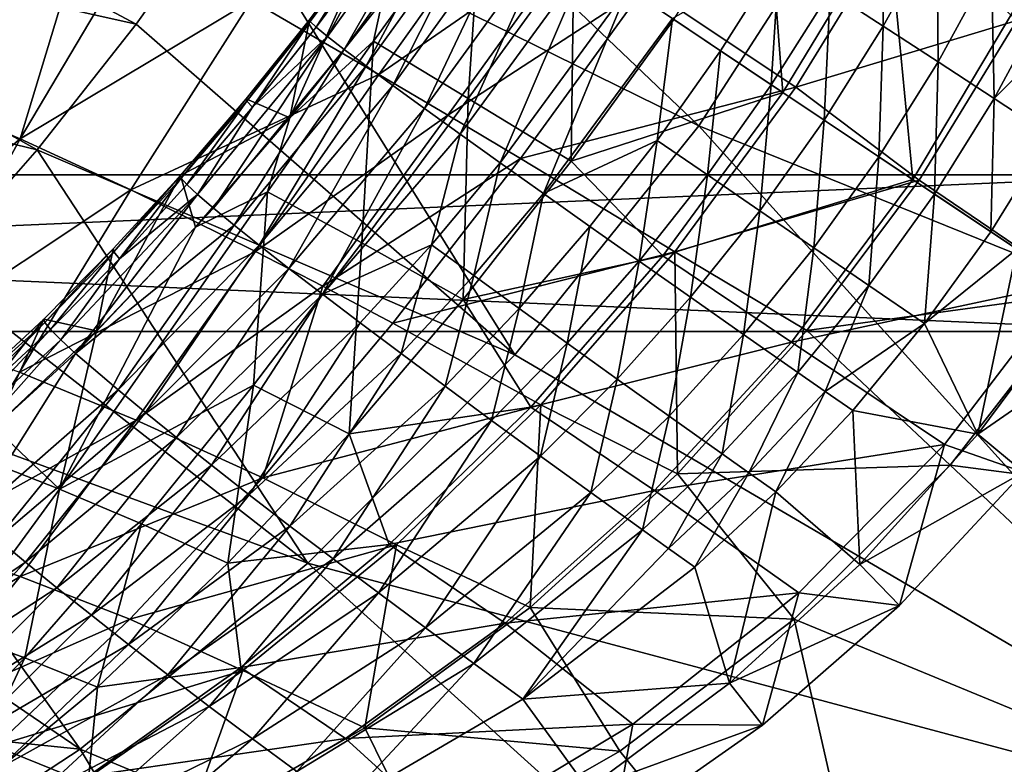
# Model space of a CAD drawing. Header units: metres. Extents: x -1501 to 0, y -1015 to 0.
# Tile 75 of 110: x -228 to -103, y -874 to -779. Entities that reach past the tile are written whole.
import ezdxf

# ---------------------------------------------------------------- set-up
doc = ezdxf.new("R2010")
doc.units = ezdxf.units.M

msp = doc.modelspace()

# ---------------------------------------------------------------- linework, layer by layer
at = {"layer": 'None'}
for points in [[(-104.320679, -727.444885, -3), (-90.984039, -692.390259, -3), (-3, -848.404846, -3)], [(-3, -848.404846, -3), (-121.245834, -760.914734, -3), (-104.320679, -727.444885, -3)], [(-141.574051, -792.433899, -3), (-201.63533, -762.855164, -103.864357), (-190.69519, -745.661804, -103.880821)], [(-121.245834, -760.914734, -3), (-141.574051, -792.433899, -3), (-190.69519, -745.661804, -103.880821)], [(-213.427643, -779.483887, -103.841812), (-282.170135, -764.122375, -204.722733), (-271.242432, -748.613708, -204.748199)], [(-201.63533, -762.855164, -103.864357), (-213.427643, -779.483887, -103.841812), (-271.242432, -748.613708, -204.748199)], [(-90.087723, -756.85321, 50.547314), (-115.640266, -765.43042, 52.945427), (-100.970688, -779.000488, 52.896366)], [(-225.211365, -761.721985, -76.301437), (-230.491852, -758.930603, -91.236435), (-240.355911, -788.920837, -71.965355)], [(-141.574051, -792.433899, -3), (-121.245834, -760.914734, -3), (-3, -848.404846, -3)], [(-225.211365, -761.721985, -76.301437), (-240.355911, -788.920837, -71.965355), (-219.376511, -764.874023, -61.624454)], [(-165.082336, -821.658081, -3), (-213.427643, -779.483887, -103.841812), (-201.63533, -762.855164, -103.864357)], [(-141.574051, -792.433899, -3), (-165.082336, -821.658081, -3), (-201.63533, -762.855164, -103.864357)], [(-182.427383, -785.890686, 6.640181), (-166.051437, -762.853882, 5.913676), (-198.693604, -776.457458, -19.502892)], [(-157.461639, -768.602722, 18.605827), (-166.051437, -762.853882, 5.913676), (-182.427383, -785.890686, 6.640181)], [(-226.05188, -795.492249, -103.812691), (-293.710358, -779.139526, -204.691376), (-282.170135, -764.122375, -204.722733)], [(-213.427643, -779.483887, -103.841812), (-226.05188, -795.492249, -103.812691), (-282.170135, -764.122375, -204.722733)], [(-219.376511, -764.874023, -61.624454), (-240.355911, -788.920837, -71.965355), (-228.23616, -794.084717, -44.329613)], [(-228.23616, -794.084717, -44.329613), (-213.001373, -768.383789, -47.241985), (-219.376511, -764.874023, -61.624454)], [(-129.207306, -787.512146, 54.000027), (-115.640266, -765.43042, 52.945427), (-148.44751, -774.635498, 30.864491)], [(-115.640266, -765.43042, 52.945427), (-129.207306, -787.512146, 54.000027), (-100.970688, -779.000488, 52.896366)], [(-213.001373, -768.383789, -47.241985), (-228.23616, -794.084717, -44.329613), (-198.693604, -776.457458, -19.502892)], [(-173.608215, -791.094299, 19.031626), (-157.461639, -768.602722, 18.605827), (-182.427383, -785.890686, 6.640181)], [(-148.44751, -774.635498, 30.864491), (-157.461639, -768.602722, 18.605827), (-173.608215, -791.094299, 19.031626)], [(-164.359283, -796.607544, 30.928659), (-148.44751, -774.635498, 30.864491), (-173.608215, -791.094299, 19.031626)], [(-129.207306, -787.512146, 54.000027), (-148.44751, -774.635498, 30.864491), (-164.359283, -796.607544, 30.928659)], [(-198.693604, -776.457458, -19.502892), (-228.23616, -794.084717, -44.329613), (-214.107346, -800.604858, -17.929594)], [(-182.427383, -785.890686, 6.640181), (-198.693604, -776.457458, -19.502892), (-214.107346, -800.604858, -17.929594)], [(-226.05188, -795.492249, -103.812691), (-239.487808, -810.824341, -103.776482), (-293.710358, -779.139526, -204.691376)], [(-100.970688, -779.000488, 52.896366), (-129.207306, -787.512146, 54.000027), (-113.475868, -799.387146, 53.642864)], [(-92.369057, -813.695129), (-100.970688, -779.000488, 52.896366), (-113.475868, -799.387146, 53.642864)], [(-213.427643, -779.483887, -103.841812), (-165.082336, -821.658081, -3), (-226.05188, -795.492249, -103.812691)], [(-182.427383, -785.890686, 6.640181), (-214.107346, -800.604858, -17.929594), (-198.167374, -808.469482, 6.875086)], [(-173.608215, -791.094299, 19.031626), (-182.427383, -785.890686, 6.640181), (-198.167374, -808.469482, 6.875086)], [(-144.659943, -808.508484, 53.125347), (-129.207306, -787.512146, 54.000027), (-164.359283, -796.607544, 30.928659)], [(-129.207306, -787.512146, 54.000027), (-144.659943, -808.508484, 53.125347), (-113.475868, -799.387146, 53.642864)], [(-240.355911, -788.920837, -71.965355), (-253.440567, -815.277344, -65.041931), (-228.23616, -794.084717, -44.329613)], [(-173.608215, -791.094299, 19.031626), (-198.167374, -808.469482, 6.875086), (-189.585175, -812.894226, 18.571999)], [(-164.359283, -796.607544, 30.928659), (-173.608215, -791.094299, 19.031626), (-189.585175, -812.894226, 18.571999)], [(-165.082336, -821.658081, -3), (-141.574051, -792.433899, -3), (-59.331764, -883.562622, -3)], [(-59.331764, -883.562622, -3), (-141.574051, -792.433899, -3), (-3, -848.404846, -3)], [(-228.23616, -794.084717, -44.329613), (-253.440567, -815.277344, -65.041931), (-241.754837, -818.989502, -39.93412)], [(-228.23616, -794.084717, -44.329613), (-241.754837, -818.989502, -39.93412), (-214.107346, -800.604858, -17.929594)], [(-226.05188, -795.492249, -103.812691), (-191.513031, -848.268494, -3), (-239.487808, -810.824341, -103.776482)], [(-165.082336, -821.658081, -3), (-191.513031, -848.268494, -3), (-226.05188, -795.492249, -103.812691)], [(-180.632462, -817.637024, 29.744375), (-164.359283, -796.607544, 30.928659), (-189.585175, -812.894226, 18.571999)], [(-180.632462, -817.637024, 29.744375), (-144.659943, -808.508484, 53.125347), (-164.359283, -796.607544, 30.928659)], [(-113.475868, -799.387146, 53.642864), (-144.659943, -808.508484, 53.125347), (-127.778053, -818.55603, 52.896713)], [(-127.778053, -818.55603, 52.896713), (-92.369057, -813.695129), (-113.475868, -799.387146, 53.642864)], [(-214.107346, -800.604858, -17.929594), (-241.754837, -818.989502, -39.93412), (-228.320465, -823.884094, -15.887686)], [(-214.107346, -800.604858, -17.929594), (-228.320465, -823.884094, -15.887686), (-198.167374, -808.469482, 6.875086)], [(-228.320465, -823.884094, -15.887686), (-213.395828, -829.999268, 6.678724), (-198.167374, -808.469482, 6.875086)], [(-198.167374, -808.469482, 6.875086), (-213.395828, -829.999268, 6.678724), (-189.585175, -812.894226, 18.571999)], [(-161.732925, -828.0354, 50.363419), (-144.659943, -808.508484, 53.125347), (-180.632462, -817.637024, 29.744375)], [(-144.659943, -808.508484, 53.125347), (-161.732925, -828.0354, 50.363419), (-144.316742, -836.870605, 50.547985)], [(-144.659943, -808.508484, 53.125347), (-144.316742, -836.870605, 50.547985), (-127.778053, -818.55603, 52.896713)], [(-191.513031, -848.268494, -3), (-253.71521, -825.4245, -103.732666), (-239.487808, -810.824341, -103.776482)], [(-213.395828, -829.999268, 6.678724), (-197.255951, -837.343628, 27.364918), (-189.585175, -812.894226, 18.571999)], [(-189.585175, -812.894226, 18.571999), (-197.255951, -837.343628, 27.364918), (-180.632462, -817.637024, 29.744375)], [(-109.517822, -835.748901), (-92.369057, -813.695129), (-127.778053, -818.55603, 52.896713)], [(-109.517822, -835.748901), (0, -850), (-92.369057, -813.695129)], [(-197.255951, -837.343628, 27.364918), (-161.732925, -828.0354, 50.363419), (-180.632462, -817.637024, 29.744375)], [(-144.316742, -836.870605, 50.547985), (-109.517822, -835.748901), (-127.778053, -818.55603, 52.896713)], [(-191.513031, -848.268494, -3), (-165.082336, -821.658081, -3), (-59.331764, -883.562622, -3)], [(-213.395828, -829.999268, 6.678724), (-228.320465, -823.884094, -15.887686), (-241.465607, -845.593018, -13.342731)], [(-220.576477, -871.97522, -3), (-268.708527, -839.239258, -103.680923), (-253.71521, -825.4245, -103.732666)], [(-191.513031, -848.268494, -3), (-220.576477, -871.97522, -3), (-253.71521, -825.4245, -103.732666)], [(-180.188217, -845.89563, 45.794796), (-161.732925, -828.0354, 50.363419), (-197.255951, -837.343628, 27.364918)], [(-161.732925, -828.0354, 50.363419), (-180.188217, -845.89563, 45.794796), (-163.115128, -853.900635, 46.417488)], [(-161.732925, -828.0354, 50.363419), (-163.115128, -853.900635, 46.417488), (-144.316742, -836.870605, 50.547985)], [(-228.207703, -849.968506, 6.107645), (-213.395828, -829.999268, 6.678724), (-241.465607, -845.593018, -13.342731)], [(-197.255951, -837.343628, 27.364918), (-213.395828, -829.999268, 6.678724), (-228.207703, -849.968506, 6.107645)], [(-129.3927, -855.381531), (-109.517822, -835.748901), (-144.316742, -836.870605, 50.547985)], [(-129.3927, -855.381531), (-56.569527, -885.431091), (-109.517822, -835.748901)], [(-56.569527, -885.431091), (0, -850), (-109.517822, -835.748901)], [(-163.115128, -853.900635, 46.417488), (-129.3927, -855.381531), (-144.316742, -836.870605, 50.547985)], [(-214.200378, -855.410767, 23.8678), (-197.255951, -837.343628, 27.364918), (-228.207703, -849.968506, 6.107645)], [(-214.200378, -855.410767, 23.8678), (-180.188217, -845.89563, 45.794796), (-197.255951, -837.343628, 27.364918)], [(-268.708527, -839.239258, -103.680923), (-220.576477, -871.97522, -3), (-260.698212, -867.878479, -53.151077)], [(-241.465607, -845.593018, -13.342731), (-253.617004, -865.152405, -10.319559), (-228.207703, -849.968506, 6.107645)], [(-199.773758, -861.949524, 39.534901), (-180.188217, -845.89563, 45.794796), (-214.200378, -855.410767, 23.8678)], [(-180.188217, -845.89563, 45.794796), (-199.773758, -861.949524, 39.534901), (-184.209152, -869.247375, 40.348263)], [(-180.188217, -845.89563, 45.794796), (-184.209152, -869.247375, 40.348263), (-163.115128, -853.900635, 46.417488)], [(-117.960213, -914.740234, -3), (-220.576477, -871.97522, -3), (-191.513031, -848.268494, -3)], [(-59.331764, -883.562622, -3), (-117.960213, -914.740234, -3), (-191.513031, -848.268494, -3)], [(-253.617004, -865.152405, -10.319559), (-242.668533, -867.956665, 5.197896), (-228.207703, -849.968506, 6.107645)], [(-228.207703, -849.968506, 6.107645), (-242.668533, -867.956665, 5.197896), (-214.200378, -855.410767, 23.8678)], [(-184.209152, -869.247375, 40.348263), (-151.655151, -872.258484), (-163.115128, -853.900635, 46.417488)], [(-151.655151, -872.258484), (-129.3927, -855.381531), (-163.115128, -853.900635, 46.417488)], [(-242.668533, -867.956665, 5.197896), (-231.427505, -871.589905, 19.337444), (-214.200378, -855.410767, 23.8678)], [(-231.427505, -871.589905, 19.337444), (-199.773758, -861.949524, 39.534901), (-214.200378, -855.410767, 23.8678)], [(-151.655151, -872.258484), (-115.458611, -916.856384), (-129.3927, -855.381531)], [(-115.458611, -916.856384), (-56.569527, -885.431091), (-129.3927, -855.381531)], [(-220.236404, -876.116943, 31.716467), (-199.773758, -861.949524, 39.534901), (-231.427505, -871.589905, 19.337444)], [(-199.773758, -861.949524, 39.534901), (-220.236404, -876.116943, 31.716467), (-207.150681, -882.456665, 32.496662)], [(-199.773758, -861.949524, 39.534901), (-207.150681, -882.456665, 32.496662), (-184.209152, -869.247375, 40.348263)], [(-220.576477, -871.97522, -3), (-251.954285, -892.521057, -3), (-260.698212, -867.878479, -53.151077)], [(-207.150681, -882.456665, 32.496662), (-175.925964, -886.092468), (-184.209152, -869.247375, 40.348263)], [(-175.925964, -886.092468), (-151.655151, -872.258484), (-184.209152, -869.247375, 40.348263)], [(-178.604584, -941.788269, -3), (-251.954285, -892.521057, -3), (-220.576477, -871.97522, -3)], [(-248.90065, -885.690918, 13.839652), (-220.236404, -876.116943, 31.716467), (-231.427505, -871.589905, 19.337444)], [(-117.960213, -914.740234, -3), (-178.604584, -941.788269, -3), (-220.576477, -871.97522, -3)], [(-115.458611, -916.856384), (-151.655151, -872.258484), (-175.925964, -886.092468)]]:
    msp.add_3dface(points, dxfattribs=at)
at = {"layer": 'None0'}
for points in [[(-540.000183, -798.689636, -410), (-540.000183, -818.689636, -410), (-80.000198, -798.689636, -410)], [(-540.000183, -818.689636, -410), (-80.000198, -818.689636, -410), (-80.000198, -798.689636, -410)], [(-540.000183, -798.689636, -410), (-80.000198, -798.689636, -410), (-540.000183, -798.689636, -430)], [(-80.000198, -798.689636, -410), (-80.000198, -798.689636, -430), (-540.000183, -798.689636, -430)], [(-80.000198, -798.689636, -430), (-80.000198, -818.689636, -430), (-540.000183, -798.689636, -430)], [(-80.000198, -818.689636, -430), (-540.000183, -818.689636, -430), (-540.000183, -798.689636, -430)], [(-540.000183, -818.689636, -410), (-540.000183, -818.689636, -430), (-80.000198, -818.689636, -410)], [(-540.000183, -818.689636, -430), (-80.000198, -818.689636, -430), (-80.000198, -818.689636, -410)]]:
    msp.add_3dface(points, dxfattribs=at)
at = {"layer": 'None012'}
for points in [[(-173.584351, -759.592896, 26.961752), (-188.983612, -781.043152, 26.388615), (-186.845352, -782.691284, 34.425102)], [(-188.983612, -781.043152, 26.388615), (-173.584351, -759.592896, 26.961752), (-182.630768, -769.338623, 18.427418)], [(-171.332214, -761.100159, 35.185852), (-173.584351, -759.592896, 26.961752), (-186.845352, -782.691284, 34.425102)], [(-130.864578, -788.183472, 53.499882), (-144.772629, -778.875427, 37.178787), (-133.048569, -759.855896, 37.084946)], [(-117.434456, -766.081055, 52.493973), (-130.864578, -788.183472, 53.499882), (-133.048569, -759.855896, 37.084946)], [(-171.332214, -761.100159, 35.185852), (-186.845352, -782.691284, 34.425102), (-184.050354, -784.785095, 42.144413)], [(-168.407593, -763.057495, 43.097572), (-171.332214, -761.100159, 35.185852), (-184.050354, -784.785095, 42.144413)], [(-183.126511, -781.627197, 3.802176), (-182.002243, -776.567505, 1.117316), (-169.250595, -762.493286, 3.070055)], [(-183.126511, -781.627197, 3.802176), (-169.250595, -762.493286, 3.070055), (-171.03183, -788.937195, 20.746317)], [(-169.250595, -762.493286, 3.070055), (-157.534225, -770.334595, 20.370127), (-171.03183, -788.937195, 20.746317)], [(-168.407593, -763.057495, 43.097572), (-184.050354, -784.785095, 42.144413), (-180.626846, -787.304138, 49.472965)], [(-164.839874, -765.445251, 50.617538), (-168.407593, -763.057495, 43.097572), (-180.626846, -787.304138, 49.472965)], [(-124.820786, -775.279053, 83.138924), (-118.035919, -779.707458, 86.102036), (-117.953773, -763.021973, 81.68045)], [(-117.953773, -763.021973, 81.68045), (-118.035919, -779.707458, 86.102036), (-111.191696, -767.330444, 84.615379)], [(-164.839874, -765.445251, 50.617538), (-180.626846, -787.304138, 49.472965), (-176.609253, -790.223877, 56.340958)], [(-160.664841, -768.23938, 57.6703), (-164.839874, -765.445251, 50.617538), (-176.609253, -790.223877, 56.340958)], [(-114.24334, -799.307434, 53.499901), (-130.864578, -788.183472, 53.499882), (-117.434456, -766.081055, 52.493973)], [(-101.001022, -777.049072, 52.501076), (-114.24334, -799.307434, 53.499901), (-117.434456, -766.081055, 52.493973)], [(-118.035919, -779.707458, 86.102036), (-111.039383, -784.279785, 88.247482), (-111.191696, -767.330444, 84.615379)], [(-111.191696, -767.330444, 84.615379), (-111.039383, -784.279785, 88.247482), (-104.221901, -771.785645, 86.761131)], [(-191.274353, -778.911011, 1.152276), (-183.517075, -768.533875, 1.251065), (-193.794983, -791.401733, 0.200634)], [(-193.794983, -791.401733, 0.200634), (-183.517075, -768.533875, 1.251065), (-182.002243, -776.567505, 1.117316)], [(-183.517075, -768.533875, 1.251065), (-191.274353, -778.911011, 1.152276), (-191.209686, -779.143738, 9.672698)], [(-183.431152, -768.695557, 9.871828), (-183.517075, -768.533875, 1.251065), (-191.209686, -779.143738, 9.672698)], [(-183.431152, -768.695557, 9.871828), (-191.209686, -779.143738, 9.672698), (-190.44339, -779.85675, 18.111546)], [(-182.630768, -769.338623, 18.427418), (-183.431152, -768.695557, 9.871828), (-190.44339, -779.85675, 18.111546)], [(-176.609253, -790.223877, 56.340958), (-172.037903, -793.515686, 62.683075), (-160.664841, -768.23938, 57.6703)], [(-172.037903, -793.515686, 62.683075), (-155.924393, -771.411987, 64.185104), (-160.664841, -768.23938, 57.6703)], [(-182.630768, -769.338623, 18.427418), (-190.44339, -779.85675, 18.111546), (-188.983612, -781.043152, 26.388615)], [(-171.03183, -788.937195, 20.746317), (-157.534225, -770.334595, 20.370127), (-157.884781, -796.965942, 37.084946)], [(-157.534225, -770.334595, 20.370127), (-144.772629, -778.875427, 37.178787), (-157.884781, -796.965942, 37.084946)], [(-155.924393, -771.411987, 64.185104), (-172.037903, -793.515686, 62.683075), (-166.958542, -797.147522, 68.439178)], [(-150.666092, -774.931152, 70.096581), (-155.924393, -771.411987, 64.185104), (-166.958542, -797.147522, 68.439178)], [(-144.942703, -778.761597, 75.345421), (-138.81163, -782.864868, 79.87896), (-131.326431, -771.039307, 79.386917)], [(-138.81163, -782.864868, 79.87896), (-132.334396, -787.199829, 83.651688), (-131.326431, -771.039307, 79.386917)], [(-131.326431, -771.039307, 79.386917), (-132.334396, -787.199829, 83.651688), (-124.820786, -775.279053, 83.138924)], [(-111.039383, -784.279785, 88.247482), (-103.900887, -788.949951, 89.554688), (-104.221901, -771.785645, 86.761131)], [(-104.221901, -771.785645, 86.761131), (-103.900887, -788.949951, 89.554688), (-97.113213, -776.343018, 88.099625)], [(-150.666092, -774.931152, 70.096581), (-166.958542, -797.147522, 68.439178), (-161.421982, -801.083862, 73.554932)], [(-144.942703, -778.761597, 75.345421), (-150.666092, -774.931152, 70.096581), (-161.421982, -801.083862, 73.554932)], [(-132.334396, -787.199829, 83.651688), (-125.575989, -791.722961, 86.625763), (-124.820786, -775.279053, 83.138924)], [(-124.820786, -775.279053, 83.138924), (-125.575989, -791.722961, 86.625763), (-118.035919, -779.707458, 86.102036)], [(-193.794983, -791.401733, 0.200634), (-182.002243, -776.567505, 1.117316), (-183.126511, -781.627197, 3.802176)], [(-103.900887, -788.949951, 89.554688), (-93.528702, -778.645813, 88.462738), (-97.113213, -776.343018, 88.099625)], [(-114.24334, -799.307434, 53.499901), (-101.001022, -777.049072, 52.501076), (-94.479424, -812.534607, 2.499999)], [(-191.274353, -778.911011, 1.152276), (-199.362686, -789, 0.362318), (-199.30249, -789.296448, 8.733278)], [(-199.362686, -789, 0.362318), (-191.274353, -778.911011, 1.152276), (-193.794983, -791.401733, 0.200634)], [(-191.209686, -779.143738, 9.672698), (-191.274353, -778.911011, 1.152276), (-199.30249, -789.296448, 8.733278)], [(-198.559952, -790.069763, 17.008118), (-191.209686, -779.143738, 9.672698), (-199.30249, -789.296448, 8.733278)], [(-190.44339, -779.85675, 18.111546), (-191.209686, -779.143738, 9.672698), (-198.559952, -790.069763, 17.008118)], [(-144.942703, -778.761597, 75.345421), (-161.421982, -801.083862, 73.554932), (-146.889633, -794.293701, 79.386917)], [(-157.884781, -796.965942, 37.084946), (-144.772629, -778.875427, 37.178787), (-130.864578, -788.183472, 53.499882)], [(-138.81163, -782.864868, 79.87896), (-144.942703, -778.761597, 75.345421), (-146.889633, -794.293701, 79.386917)], [(-103.900887, -788.949951, 89.554688), (-96.691536, -793.670654, 90.011551), (-93.528702, -778.645813, 88.462738)], [(-188.983612, -781.043152, 26.388615), (-190.44339, -779.85675, 18.111546), (-198.559952, -790.069763, 17.008118)], [(-125.575989, -791.722961, 86.625763), (-118.604218, -796.388855, 88.771339), (-118.035919, -779.707458, 86.102036)], [(-118.035919, -779.707458, 86.102036), (-118.604218, -796.388855, 88.771339), (-111.039383, -784.279785, 88.247482)], [(-188.983612, -781.043152, 26.388615), (-205.565979, -801.213196, 22.945543), (-203.55159, -802.944336, 30.599131)], [(-205.565979, -801.213196, 22.945543), (-188.983612, -781.043152, 26.388615), (-198.559952, -790.069763, 17.008118)], [(-186.845352, -782.691284, 34.425102), (-188.983612, -781.043152, 26.388615), (-203.55159, -802.944336, 30.599131)], [(-196.625626, -800.848633, 4.178916), (-193.794983, -791.401733, 0.200634), (-183.126511, -781.627197, 3.802176)], [(-184.615631, -807.375793, 20.384518), (-196.625626, -800.848633, 4.178916), (-183.126511, -781.627197, 3.802176)], [(-171.03183, -788.937195, 20.746317), (-184.615631, -807.375793, 20.384518), (-183.126511, -781.627197, 3.802176)], [(-186.845352, -782.691284, 34.425102), (-203.55159, -802.944336, 30.599131), (-200.920166, -805.105774, 37.942345)], [(-184.050354, -784.785095, 42.144413), (-186.845352, -782.691284, 34.425102), (-200.920166, -805.105774, 37.942345)], [(-138.81163, -782.864868, 79.87896), (-146.889633, -794.293701, 79.386917), (-140.489594, -798.691223, 83.138924)], [(-132.334396, -787.199829, 83.651688), (-138.81163, -782.864868, 79.87896), (-140.489594, -798.691223, 83.138924)], [(-118.604218, -796.388855, 88.771339), (-111.489037, -801.150757, 90.066902), (-111.039383, -784.279785, 88.247482)], [(-111.039383, -784.279785, 88.247482), (-111.489037, -801.150757, 90.066902), (-103.900887, -788.949951, 89.554688)], [(-184.050354, -784.785095, 42.144413), (-200.920166, -805.105774, 37.942345), (-197.697266, -807.676025, 44.911793)], [(-180.626846, -787.304138, 49.472965), (-184.050354, -784.785095, 42.144413), (-197.697266, -807.676025, 44.911793)], [(-180.626846, -787.304138, 49.472965), (-197.697266, -807.676025, 44.911793), (-193.914108, -810.629944, 51.447456)], [(-176.609253, -790.223877, 56.340958), (-180.626846, -787.304138, 49.472965), (-193.914108, -810.629944, 51.447456)], [(-132.334396, -787.199829, 83.651688), (-140.489594, -798.691223, 83.138924), (-133.80864, -803.274902, 86.102036)], [(-125.575989, -791.722961, 86.625763), (-132.334396, -787.199829, 83.651688), (-133.80864, -803.274902, 86.102036)], [(-199.362686, -789, 0.362318), (-207.739868, -798.756714, -1.207664), (-207.670731, -799.107971, 6.973486)], [(-199.362686, -789, 0.362318), (-193.794983, -791.401733, 0.200634), (-207.739868, -798.756714, -1.207664)], [(-199.30249, -789.296448, 8.733278), (-199.362686, -789, 0.362318), (-207.670731, -799.107971, 6.973486)], [(-207.670731, -799.107971, 6.973486), (-206.943588, -799.929871, 15.047648), (-199.30249, -789.296448, 8.733278)], [(-206.943588, -799.929871, 15.047648), (-198.559952, -790.069763, 17.008118), (-199.30249, -789.296448, 8.733278)], [(-171.653702, -814.614319, 35.904621), (-184.615631, -807.375793, 20.384518), (-171.03183, -788.937195, 20.746317)], [(-157.884781, -796.965942, 37.084946), (-171.653702, -814.614319, 35.904621), (-171.03183, -788.937195, 20.746317)], [(-130.864578, -788.183472, 53.499882), (-146.176208, -809.026733, 52.493973), (-157.884781, -796.965942, 37.084946)], [(-146.176208, -809.026733, 52.493973), (-130.864578, -788.183472, 53.499882), (-114.24334, -799.307434, 53.499901)], [(-111.489037, -801.150757, 90.066902), (-104.301842, -805.960815, 90.499451), (-103.900887, -788.949951, 89.554688)], [(-103.900887, -788.949951, 89.554688), (-104.301842, -805.960815, 90.499451), (-96.691536, -793.670654, 90.011551)], [(-205.565979, -801.213196, 22.945543), (-198.559952, -790.069763, 17.008118), (-206.943588, -799.929871, 15.047648)], [(-193.914108, -810.629944, 51.447456), (-189.607162, -813.938721, 57.493309), (-176.609253, -790.223877, 56.340958)], [(-189.607162, -813.938721, 57.493309), (-172.037903, -793.515686, 62.683075), (-176.609253, -790.223877, 56.340958)], [(-193.794983, -791.401733, 0.200634), (-205.817001, -805.379333, -2.131491), (-207.739868, -798.756714, -1.207664)], [(-205.817001, -805.379333, -2.131491), (-193.794983, -791.401733, 0.200634), (-196.625626, -800.848633, 4.178916)], [(-125.575989, -791.722961, 86.625763), (-133.80864, -803.274902, 86.102036), (-126.913918, -807.99939, 88.247482)], [(-118.604218, -796.388855, 88.771339), (-125.575989, -791.722961, 86.625763), (-126.913918, -807.99939, 88.247482)], [(-172.037903, -793.515686, 62.683075), (-189.607162, -813.938721, 57.493309), (-175.718384, -807.616394, 66.208252)], [(-166.958542, -797.147522, 68.439178), (-172.037903, -793.515686, 62.683075), (-175.718384, -807.616394, 66.208252)], [(-146.889633, -794.293701, 79.386917), (-161.421982, -801.083862, 73.554932), (-155.483444, -805.286072, 77.982384)], [(-146.889633, -794.293701, 79.386917), (-155.483444, -805.286072, 77.982384), (-149.202209, -809.713074, 81.68045)], [(-140.489594, -798.691223, 83.138924), (-146.889633, -794.293701, 79.386917), (-149.202209, -809.713074, 81.68045)], [(-96.691536, -793.670654, 90.011551), (-104.301842, -805.960815, 90.499451), (-100.977615, -808.185608, 90.499451)], [(-118.604218, -796.388855, 88.771339), (-126.913918, -807.99939, 88.247482), (-119.874695, -812.81781, 89.554688)], [(-111.489037, -801.150757, 90.066902), (-118.604218, -796.388855, 88.771339), (-119.874695, -812.81781, 89.554688)], [(-166.958542, -797.147522, 68.439178), (-175.718384, -807.616394, 66.208252), (-170.324631, -811.560608, 71.222298)], [(-146.176208, -809.026733, 52.493973), (-171.653702, -814.614319, 35.904621), (-157.884781, -796.965942, 37.084946)], [(-161.421982, -801.083862, 73.554932), (-166.958542, -797.147522, 68.439178), (-170.324631, -811.560608, 71.222298)], [(-218.477005, -818.609497, -6.143128), (-216.360184, -808.141846, -3.541771), (-207.739868, -798.756714, -1.207664)], [(-207.739868, -798.756714, -1.207664), (-205.817001, -805.379333, -2.131491), (-218.477005, -818.609497, -6.143128)], [(-207.739868, -798.756714, -1.207664), (-216.360184, -808.141846, -3.541771), (-216.272095, -808.53772, 4.416941)], [(-207.670731, -799.107971, 6.973486), (-207.739868, -798.756714, -1.207664), (-216.272095, -808.53772, 4.416941)], [(-216.272095, -808.53772, 4.416941), (-215.554108, -809.394897, 12.261387), (-207.670731, -799.107971, 6.973486)], [(-215.554108, -809.394897, 12.261387), (-206.943588, -799.929871, 15.047648), (-207.670731, -799.107971, 6.973486)], [(-140.489594, -798.691223, 83.138924), (-149.202209, -809.713074, 81.68045), (-142.640808, -814.321411, 84.615379)], [(-129.770676, -820.036438, 52.501076), (-146.176208, -809.026733, 52.493973), (-114.24334, -799.307434, 53.499901)], [(-133.80864, -803.274902, 86.102036), (-140.489594, -798.691223, 83.138924), (-142.640808, -814.321411, 84.615379)], [(-114.24334, -799.307434, 53.499901), (-94.479424, -812.534607, 2.499999), (-129.770676, -820.036438, 52.501076)], [(-215.554108, -809.394897, 12.261387), (-205.565979, -801.213196, 22.945543), (-206.943588, -799.929871, 15.047648)], [(-223.18158, -838.798645, 3.988795), (-205.817001, -805.379333, -2.131491), (-196.625626, -800.848633, 4.178916)], [(-198.447708, -825.514343, 19.275747), (-223.18158, -838.798645, 3.988795), (-196.625626, -800.848633, 4.178916)], [(-221.158966, -821.482056, 23.290276), (-205.565979, -801.213196, 22.945543), (-223.044022, -819.744995, 16.103867)], [(-205.565979, -801.213196, 22.945543), (-215.554108, -809.394897, 12.261387), (-223.044022, -819.744995, 16.103867)], [(-203.55159, -802.944336, 30.599131), (-205.565979, -801.213196, 22.945543), (-221.158966, -821.482056, 23.290276)], [(-184.615631, -807.375793, 20.384518), (-198.447708, -825.514343, 19.275747), (-196.625626, -800.848633, 4.178916)], [(-161.421982, -801.083862, 73.554932), (-170.324631, -811.560608, 71.222298), (-164.535583, -815.76355, 75.575264)], [(-161.421982, -801.083862, 73.554932), (-164.535583, -815.76355, 75.575264), (-155.483444, -805.286072, 77.982384)], [(-111.489037, -801.150757, 90.066902), (-119.874695, -812.81781, 89.554688), (-112.761665, -817.682495, 90.011551)], [(-104.301842, -805.960815, 90.499451), (-111.489037, -801.150757, 90.066902), (-112.761665, -817.682495, 90.011551)], [(-200.920166, -805.105774, 37.942345), (-203.55159, -802.944336, 30.599131), (-221.158966, -821.482056, 23.290276)], [(-133.80864, -803.274902, 86.102036), (-142.640808, -814.321411, 84.615379), (-135.864609, -819.065857, 86.761131)], [(-126.913918, -807.99939, 88.247482), (-133.80864, -803.274902, 86.102036), (-135.864609, -819.065857, 86.761131)], [(-218.477005, -818.609497, -6.143128), (-205.817001, -805.379333, -2.131491), (-223.18158, -838.798645, 3.988795)], [(-200.920166, -805.105774, 37.942345), (-221.158966, -821.482056, 23.290276), (-215.723465, -826.145508, 36.751694)], [(-197.697266, -807.676025, 44.911793), (-200.920166, -805.105774, 37.942345), (-215.723465, -826.145508, 36.751694)], [(-155.483444, -805.286072, 77.982384), (-164.535583, -815.76355, 75.575264), (-158.407974, -820.184448, 79.229462)], [(-149.202209, -809.713074, 81.68045), (-155.483444, -805.286072, 77.982384), (-158.407974, -820.184448, 79.229462)], [(-100.977615, -808.185608, 90.499451), (-104.301842, -805.960815, 90.499451), (-112.761665, -817.682495, 90.011551)], [(-225.061905, -817.552185, 1.092437), (-216.360184, -808.141846, -3.541771), (-225.1754, -817.123047, -6.618952)], [(-225.1754, -817.123047, -6.618952), (-216.360184, -808.141846, -3.541771), (-218.477005, -818.609497, -6.143128)], [(-216.272095, -808.53772, 4.416941), (-216.360184, -808.141846, -3.541771), (-225.061905, -817.552185, 1.092437)], [(-197.697266, -807.676025, 44.911793), (-215.723465, -826.145508, 36.751694), (-212.222412, -829.025208, 42.924568)], [(-193.914108, -810.629944, 51.447456), (-197.697266, -807.676025, 44.911793), (-212.222412, -829.025208, 42.924568)], [(-186.203766, -831.733948, 33.598019), (-198.447708, -825.514343, 19.275747), (-184.615631, -807.375793, 20.384518)], [(-189.607162, -813.938721, 57.493309), (-184.817825, -817.570374, 62.99794), (-175.718384, -807.616394, 66.208252)], [(-171.653702, -814.614319, 35.904621), (-186.203766, -831.733948, 33.598019), (-184.615631, -807.375793, 20.384518)], [(-184.817825, -817.570374, 62.99794), (-179.592072, -821.489746, 67.915123), (-175.718384, -807.616394, 66.208252)], [(-175.718384, -807.616394, 66.208252), (-179.592072, -821.489746, 67.915123), (-170.324631, -811.560608, 71.222298)], [(-126.913918, -807.99939, 88.247482), (-135.864609, -819.065857, 86.761131), (-128.940979, -823.89978, 88.099625)], [(-119.874695, -812.81781, 89.554688), (-126.913918, -807.99939, 88.247482), (-128.940979, -823.89978, 88.099625)], [(-100.977615, -808.185608, 90.499451), (-112.761665, -817.682495, 90.011551), (-105.959526, -831.77417, 89.349136)], [(-92.578415, -813.806824, 90.499458), (-100.977615, -808.185608, 90.499451), (-105.959526, -831.77417, 89.349136)], [(-224.349091, -818.430054, 8.685819), (-216.272095, -808.53772, 4.416941), (-225.061905, -817.552185, 1.092437)], [(-215.554108, -809.394897, 12.261387), (-216.272095, -808.53772, 4.416941), (-224.349091, -818.430054, 8.685819)], [(-223.044022, -819.744995, 16.103867), (-215.554108, -809.394897, 12.261387), (-224.349091, -818.430054, 8.685819)], [(-146.176208, -809.026733, 52.493973), (-163.035217, -828.341736, 49.53833), (-171.653702, -814.614319, 35.904621)], [(-163.035217, -828.341736, 49.53833), (-146.176208, -809.026733, 52.493973), (-129.770676, -820.036438, 52.501076)], [(-212.222412, -829.025208, 42.924568), (-208.239777, -832.23407, 48.66264), (-193.914108, -810.629944, 51.447456)], [(-208.239777, -832.23407, 48.66264), (-189.607162, -813.938721, 57.493309), (-193.914108, -810.629944, 51.447456)], [(-149.202209, -809.713074, 81.68045), (-158.407974, -820.184448, 79.229462), (-152.00177, -824.780151, 82.154182)], [(-142.640808, -814.321411, 84.615379), (-149.202209, -809.713074, 81.68045), (-152.00177, -824.780151, 82.154182)], [(-179.592072, -821.489746, 67.915123), (-173.979889, -825.659058, 72.204292), (-170.324631, -811.560608, 71.222298)], [(-170.324631, -811.560608, 71.222298), (-173.979889, -825.659058, 72.204292), (-164.535583, -815.76355, 75.575264)], [(-94.479424, -812.534607, 2.499999), (-110.224907, -833.11792, 2.499999), (-129.770676, -820.036438, 52.501076)], [(-119.874695, -812.81781, 89.554688), (-128.940979, -823.89978, 88.099625), (-125.445374, -826.335388, 88.462738)], [(-112.761665, -817.682495, 90.011551), (-119.874695, -812.81781, 89.554688), (-125.445374, -826.335388, 88.462738)], [(-94.479424, -812.534607, 2.499999), (-100.128059, -836.653137, 2.5), (-110.224907, -833.11792, 2.499999)], [(-208.239777, -832.23407, 48.66264), (-203.811295, -835.741272, 53.923374), (-189.607162, -813.938721, 57.493309)], [(-203.811295, -835.741272, 53.923374), (-184.817825, -817.570374, 62.99794), (-189.607162, -813.938721, 57.493309)], [(-142.640808, -814.321411, 84.615379), (-152.00177, -824.780151, 82.154182), (-145.379593, -829.50592, 84.32608)], [(-135.864609, -819.065857, 86.761131), (-142.640808, -814.321411, 84.615379), (-145.379593, -829.50592, 84.32608)], [(-86.180145, -818.088928, 2.5), (-92.578415, -813.806824, 90.499458), (-105.959526, -831.77417, 89.349136)], [(-163.035217, -828.341736, 49.53833), (-186.203766, -831.733948, 33.598019), (-171.653702, -814.614319, 35.904621)], [(-173.979889, -825.659058, 72.204292), (-168.034927, -830.038147, 75.831055), (-164.535583, -815.76355, 75.575264)], [(-164.535583, -815.76355, 75.575264), (-168.034927, -830.038147, 75.831055), (-158.407974, -820.184448, 79.229462)], [(-243.192657, -833.780762, -14.900948), (-225.1754, -817.123047, -6.618952), (-245.012878, -842.27594, -18.544022)], [(-225.1754, -817.123047, -6.618952), (-231.557556, -830.923889, -11.634331), (-245.012878, -842.27594, -18.544022)], [(-225.1754, -817.123047, -6.618952), (-243.192657, -833.780762, -14.900948), (-225.061905, -817.552185, 1.092437)], [(-243.192657, -833.780762, -14.900948), (-242.31958, -835.109619, -0.669967), (-225.061905, -817.552185, 1.092437)], [(-225.061905, -817.552185, 1.092437), (-242.31958, -835.109619, -0.669967), (-224.349091, -818.430054, 8.685819)], [(-231.557556, -830.923889, -11.634331), (-225.1754, -817.123047, -6.618952), (-218.477005, -818.609497, -6.143128)], [(-184.817825, -817.570374, 62.99794), (-203.811295, -835.741272, 53.923374), (-198.976608, -839.51355, 58.668541)], [(-179.592072, -821.489746, 67.915123), (-184.817825, -817.570374, 62.99794), (-198.976608, -839.51355, 58.668541)], [(-125.445374, -826.335388, 88.462738), (-121.938789, -828.775513, 88.620979), (-112.761665, -817.682495, 90.011551)], [(-105.959526, -831.77417, 89.349136), (-112.761665, -817.682495, 90.011551), (-121.938789, -828.775513, 88.620979)], [(-100.128059, -836.653137, 2.5), (-86.180145, -818.088928, 2.5), (-105.959526, -831.77417, 89.349136)], [(-242.31958, -835.109619, -0.669967), (-241.088165, -836.382813, 6.227203), (-224.349091, -818.430054, 8.685819)], [(-224.349091, -818.430054, 8.685819), (-241.088165, -836.382813, 6.227203), (-223.044022, -819.744995, 16.103867)], [(-231.557556, -830.923889, -11.634331), (-218.477005, -818.609497, -6.143128), (-223.18158, -838.798645, 3.988795)], [(-135.864609, -819.065857, 86.761131), (-145.379593, -829.50592, 84.32608), (-138.606079, -834.315552, 85.729393)], [(-128.940979, -823.89978, 88.099625), (-135.864609, -819.065857, 86.761131), (-138.606079, -834.315552, 85.729393)], [(-241.088165, -836.382813, 6.227203), (-239.340256, -838.042114, 12.918717), (-223.044022, -819.744995, 16.103867)], [(-223.044022, -819.744995, 16.103867), (-239.340256, -838.042114, 12.918717), (-221.158966, -821.482056, 23.290276)], [(-168.034927, -830.038147, 75.831055), (-161.813843, -834.584595, 78.767548), (-158.407974, -820.184448, 79.229462)], [(-147.221924, -838.979492, 49.586765), (-163.035217, -828.341736, 49.53833), (-129.770676, -820.036438, 52.501076)], [(-158.407974, -820.184448, 79.229462), (-161.813843, -834.584595, 78.767548), (-152.00177, -824.780151, 82.154182)], [(-129.770676, -820.036438, 52.501076), (-110.224907, -833.11792, 2.499999), (-147.221924, -838.979492, 49.586765)], [(-221.158966, -821.482056, 23.290276), (-239.340256, -838.042114, 12.918717), (-234.359543, -842.443359, 25.511869)], [(-215.723465, -826.145508, 36.751694), (-221.158966, -821.482056, 23.290276), (-234.359543, -842.443359, 25.511869)], [(-198.976608, -839.51355, 58.668541), (-193.778839, -843.515198, 62.86462), (-179.592072, -821.489746, 67.915123)], [(-193.778839, -843.515198, 62.86462), (-173.979889, -825.659058, 72.204292), (-179.592072, -821.489746, 67.915123)], [(-128.940979, -823.89978, 88.099625), (-138.606079, -834.315552, 85.729393), (-135.183151, -836.737122, 86.140045)], [(-125.445374, -826.335388, 88.462738), (-128.940979, -823.89978, 88.099625), (-135.183151, -836.737122, 86.140045)], [(-198.447708, -825.514343, 19.275747), (-212.710617, -843.227234, 17.399239), (-223.18158, -838.798645, 3.988795)], [(-201.703369, -848.259277, 30.10371), (-212.710617, -843.227234, 17.399239), (-198.447708, -825.514343, 19.275747)], [(-186.203766, -831.733948, 33.598019), (-201.703369, -848.259277, 30.10371), (-198.447708, -825.514343, 19.275747)], [(-188.264206, -847.708557, 66.483208), (-173.979889, -825.659058, 72.204292), (-193.778839, -843.515198, 62.86462)], [(-168.034927, -830.038147, 75.831055), (-173.979889, -825.659058, 72.204292), (-188.264206, -847.708557, 66.483208)], [(-161.813843, -834.584595, 78.767548), (-155.37587, -839.254578, 80.992767), (-152.00177, -824.780151, 82.154182)], [(-152.00177, -824.780151, 82.154182), (-155.37587, -839.254578, 80.992767), (-145.379593, -829.50592, 84.32608)], [(-215.723465, -826.145508, 36.751694), (-234.359543, -842.443359, 25.511869), (-231.16864, -845.141113, 31.331715)], [(-212.222412, -829.025208, 42.924568), (-215.723465, -826.145508, 36.751694), (-231.16864, -845.141113, 31.331715)], [(-135.183151, -836.737122, 86.140045), (-131.747223, -839.161987, 86.356186), (-125.445374, -826.335388, 88.462738)], [(-131.747223, -839.161987, 86.356186), (-121.938789, -828.775513, 88.620979), (-125.445374, -826.335388, 88.462738)], [(-231.16864, -845.141113, 31.331715), (-227.544739, -848.136719, 36.783169), (-212.222412, -829.025208, 42.924568)], [(-227.544739, -848.136719, 36.783169), (-208.239777, -832.23407, 48.66264), (-212.222412, -829.025208, 42.924568)], [(-163.035217, -828.341736, 49.53833), (-181.109283, -845.861816, 44.755642), (-186.203766, -831.733948, 33.598019)], [(-181.109283, -845.861816, 44.755642), (-163.035217, -828.341736, 49.53833), (-147.221924, -838.979492, 49.586765)], [(-155.37587, -839.254578, 80.992767), (-148.782166, -844.002747, 82.492859), (-145.379593, -829.50592, 84.32608)], [(-145.379593, -829.50592, 84.32608), (-148.782166, -844.002747, 82.492859), (-138.606079, -834.315552, 85.729393)], [(-121.045372, -848.405579, 85.998833), (-121.938789, -828.775513, 88.620979), (-131.747223, -839.161987, 86.356186)], [(-121.045372, -848.405579, 85.998833), (-105.959526, -831.77417, 89.349136), (-121.938789, -828.775513, 88.620979)], [(-168.034927, -830.038147, 75.831055), (-188.264206, -847.708557, 66.483208), (-182.481598, -852.054138, 69.501335)], [(-161.813843, -834.584595, 78.767548), (-168.034927, -830.038147, 75.831055), (-182.481598, -852.054138, 69.501335)], [(-231.557556, -830.923889, -11.634331), (-223.18158, -838.798645, 3.988795), (-233.087601, -834.924744, -10.041193)], [(-181.109283, -845.861816, 44.755642), (-201.703369, -848.259277, 30.10371), (-186.203766, -831.733948, 33.598019)], [(-100.128059, -836.653137, 2.5), (-105.959526, -831.77417, 89.349136), (-121.045372, -848.405579, 85.998833)], [(-227.544739, -848.136719, 36.783169), (-223.517639, -851.402222, 41.831875), (-208.239777, -832.23407, 48.66264)], [(-223.517639, -851.402222, 41.831875), (-203.811295, -835.741272, 53.923374), (-208.239777, -832.23407, 48.66264)], [(-110.224907, -833.11792, 2.499999), (-128.828918, -852.058167, 2.499999), (-147.221924, -838.979492, 49.586765)], [(-110.224907, -833.11792, 2.499999), (-115.947456, -853.661865, 2.5), (-128.828918, -852.058167, 2.499999)], [(-100.128059, -836.653137, 2.5), (-115.947456, -853.661865, 2.5), (-110.224907, -833.11792, 2.499999)], [(-161.813843, -834.584595, 78.767548), (-182.481598, -852.054138, 69.501335), (-176.482132, -856.510803, 71.901772)], [(-155.37587, -839.254578, 80.992767), (-161.813843, -834.584595, 78.767548), (-176.482132, -856.510803, 71.901772)], [(-148.782166, -844.002747, 82.492859), (-145.446381, -846.391785, 82.968651), (-138.606079, -834.315552, 85.729393)], [(-138.606079, -834.315552, 85.729393), (-145.446381, -846.391785, 82.968651), (-135.183151, -836.737122, 86.140045)], [(-233.087601, -834.924744, -10.041193), (-223.18158, -838.798645, 3.988795), (-236.580856, -857.103394, 3.464032)], [(-203.811295, -835.741272, 53.923374), (-223.517639, -851.402222, 41.831875), (-219.120209, -854.907471, 46.446766)], [(-198.976608, -839.51355, 58.668541), (-203.811295, -835.741272, 53.923374), (-219.120209, -854.907471, 46.446766)], [(-145.446381, -846.391785, 82.968651), (-142.095184, -848.78302, 83.261292), (-135.183151, -836.737122, 86.140045)], [(-135.183151, -836.737122, 86.140045), (-142.095184, -848.78302, 83.261292), (-131.747223, -839.161987, 86.356186)], [(-115.947456, -853.661865, 2.5), (-100.128059, -836.653137, 2.5), (-121.045372, -848.405579, 85.998833)], [(-236.580856, -857.103394, 3.464032), (-223.18158, -838.798645, 3.988795), (-227.610748, -860.346619, 14.712367)], [(-223.18158, -838.798645, 3.988795), (-212.710617, -843.227234, 17.399239), (-227.610748, -860.346619, 14.712367)], [(-219.120209, -854.907471, 46.446766), (-214.388168, -858.620483, 50.600407), (-198.976608, -839.51355, 58.668541)], [(-214.388168, -858.620483, 50.600407), (-193.778839, -843.515198, 62.86462), (-198.976608, -839.51355, 58.668541)], [(-166.292297, -855.895996, 44.885761), (-181.109283, -845.861816, 44.755642), (-147.221924, -838.979492, 49.586765)], [(-176.482132, -856.510803, 71.901772), (-170.318634, -861.03656, 73.67321), (-155.37587, -839.254578, 80.992767)], [(-170.318634, -861.03656, 73.67321), (-148.782166, -844.002747, 82.492859), (-155.37587, -839.254578, 80.992767)], [(-147.221924, -838.979492, 49.586765), (-128.828918, -852.058167, 2.499999), (-166.292297, -855.895996, 44.885761)], [(-137.665894, -863.550354, 80.50219), (-131.747223, -839.161987, 86.356186), (-142.095184, -848.78302, 83.261292)], [(-137.665894, -863.550354, 80.50219), (-121.045372, -848.405579, 85.998833), (-131.747223, -839.161987, 86.356186)], [(-227.610748, -860.346619, 14.712367), (-212.710617, -843.227234, 17.399239), (-218.359772, -864.08783, 25.328386)], [(-212.710617, -843.227234, 17.399239), (-201.703369, -848.259277, 30.10371), (-218.359772, -864.08783, 25.328386)], [(-214.388168, -858.620483, 50.600407), (-209.359772, -862.507568, 54.269287), (-193.778839, -843.515198, 62.86462)], [(-209.359772, -862.507568, 54.269287), (-188.264206, -847.708557, 66.483208), (-193.778839, -843.515198, 62.86462)], [(-170.318634, -861.03656, 73.67321), (-164.045197, -865.588257, 74.810493), (-148.782166, -844.002747, 82.492859)], [(-164.045197, -865.588257, 74.810493), (-145.446381, -846.391785, 82.968651), (-148.782166, -844.002747, 82.492859)], [(-247.196259, -861.532104, 22.471476), (-227.544739, -848.136719, 36.783169), (-231.16864, -845.141113, 31.331715)], [(-201.703369, -848.259277, 30.10371), (-181.109283, -845.861816, 44.755642), (-200.068008, -861.567261, 38.398468)], [(-200.068008, -861.567261, 38.398468), (-181.109283, -845.861816, 44.755642), (-166.292297, -855.895996, 44.885761)], [(-164.045197, -865.588257, 74.810493), (-142.095184, -848.78302, 83.261292), (-145.446381, -846.391785, 82.968651)], [(-247.196259, -861.532104, 22.471476), (-243.593811, -864.453735, 27.361547), (-227.544739, -848.136719, 36.783169)], [(-243.593811, -864.453735, 27.361547), (-223.517639, -851.402222, 41.831875), (-227.544739, -848.136719, 36.783169)], [(-218.359772, -864.08783, 25.328386), (-201.703369, -848.259277, 30.10371), (-200.068008, -861.567261, 38.398468)], [(-188.264206, -847.708557, 66.483208), (-209.359772, -862.507568, 54.269287), (-204.0755, -866.53363, 57.434101)], [(-182.481598, -852.054138, 69.501335), (-188.264206, -847.708557, 66.483208), (-204.0755, -866.53363, 57.434101)], [(-115.947456, -853.661865, 2.5), (-121.045372, -848.405579, 85.998833), (-137.665894, -863.550354, 80.50219)], [(-164.045197, -865.588257, 74.810493), (-137.665894, -863.550354, 80.50219), (-142.095184, -848.78302, 83.261292)], [(-223.517639, -851.402222, 41.831875), (-243.593811, -864.453735, 27.361547), (-239.658371, -867.590332, 31.9004)], [(-219.120209, -854.907471, 46.446766), (-223.517639, -851.402222, 41.831875), (-239.658371, -867.590332, 31.9004)], [(-182.481598, -852.054138, 69.501335), (-204.0755, -866.53363, 57.434101), (-198.577652, -870.662109, 60.079956)], [(-176.482132, -856.510803, 71.901772), (-182.481598, -852.054138, 69.501335), (-198.577652, -870.662109, 60.079956)], [(-128.828918, -852.058167, 2.499999), (-150.002808, -868.778625, 2.499999), (-166.292297, -855.895996, 44.885761)], [(-128.828918, -852.058167, 2.499999), (-133.460052, -868.92157, 2.5), (-150.002808, -868.778625, 2.499999)], [(-115.947456, -853.661865, 2.5), (-133.460052, -868.92157, 2.5), (-128.828918, -852.058167, 2.499999)], [(-133.460052, -868.92157, 2.5), (-115.947456, -853.661865, 2.5), (-137.665894, -863.550354, 80.50219)], [(-239.658371, -867.590332, 31.9004), (-235.418488, -870.914856, 36.065224), (-219.120209, -854.907471, 46.446766)], [(-235.418488, -870.914856, 36.065224), (-214.388168, -858.620483, 50.600407), (-219.120209, -854.907471, 46.446766)], [(-186.672699, -870.628174, 38.590614), (-200.068008, -861.567261, 38.398468), (-166.292297, -855.895996, 44.885761)], [(-166.292297, -855.895996, 44.885761), (-150.002808, -868.778625, 2.499999), (-186.672699, -870.628174, 38.590614)], [(-227.610748, -860.346619, 14.712367), (-243.410172, -876.647583, 11.139719), (-236.580856, -857.103394, 3.464032)], [(-198.577652, -870.662109, 60.079956), (-192.91008, -874.855774, 62.196568), (-176.482132, -856.510803, 71.901772)], [(-192.91008, -874.855774, 62.196568), (-170.318634, -861.03656, 73.67321), (-176.482132, -856.510803, 71.901772)], [(-214.388168, -858.620483, 50.600407), (-235.418488, -870.914856, 36.065224), (-230.904678, -874.398926, 39.835976)], [(-209.359772, -862.507568, 54.269287), (-214.388168, -858.620483, 50.600407), (-230.904678, -874.398926, 39.835976)], [(-236.449921, -879.071472, 19.134396), (-243.410172, -876.647583, 11.139719), (-227.610748, -860.346619, 14.712367)], [(-218.359772, -864.08783, 25.328386), (-236.449921, -879.071472, 19.134396), (-227.610748, -860.346619, 14.712367)], [(-219.458679, -875.388977, 30.79339), (-200.068008, -861.567261, 38.398468), (-186.672699, -870.628174, 38.590614)], [(-200.068008, -861.567261, 38.398468), (-219.458679, -875.388977, 30.79339), (-218.359772, -864.08783, 25.328386)], [(-192.91008, -874.855774, 62.196568), (-187.117752, -879.076294, 63.778385), (-170.318634, -861.03656, 73.67321)], [(-187.117752, -879.076294, 63.778385), (-164.045197, -865.588257, 74.810493), (-170.318634, -861.03656, 73.67321)], [(-209.359772, -862.507568, 54.269287), (-230.904678, -874.398926, 39.835976), (-226.1492, -878.013062, 43.195572)], [(-204.0755, -866.53363, 57.434101), (-209.359772, -862.507568, 54.269287), (-226.1492, -878.013062, 43.195572)], [(-219.458679, -875.388977, 30.79339), (-236.449921, -879.071472, 19.134396), (-218.359772, -864.08783, 25.328386)], [(-155.736618, -877.059143, 72.837486), (-137.665894, -863.550354, 80.50219), (-164.045197, -865.588257, 74.810493)], [(-133.460052, -868.92157, 2.5), (-137.665894, -863.550354, 80.50219), (-155.736618, -877.059143, 72.837486)], [(-187.117752, -879.076294, 63.778385), (-155.736618, -877.059143, 72.837486), (-164.045197, -865.588257, 74.810493)], [(-204.0755, -866.53363, 57.434101), (-226.1492, -878.013062, 43.195572), (-221.185883, -881.726746, 46.13007)], [(-198.577652, -870.662109, 60.079956), (-204.0755, -866.53363, 57.434101), (-221.185883, -881.726746, 46.13007)], [(-150.002808, -868.778625, 2.499999), (-173.319794, -882.785156, 2.499999), (-186.672699, -870.628174, 38.590614)], [(-150.002808, -868.778625, 2.499999), (-152.473511, -882.264648, 2.5), (-173.319794, -882.785156, 2.499999)], [(-152.473511, -882.264648, 2.5), (-133.460052, -868.92157, 2.5), (-155.736618, -877.059143, 72.837486)], [(-133.460052, -868.92157, 2.5), (-152.473511, -882.264648, 2.5), (-150.002808, -868.778625, 2.499999)], [(-221.185883, -881.726746, 46.13007), (-216.049759, -885.508606, 48.628784), (-198.577652, -870.662109, 60.079956)], [(-208.079605, -883.088257, 30.935856), (-219.458679, -875.388977, 30.79339), (-186.672699, -870.628174, 38.590614)], [(-216.049759, -885.508606, 48.628784), (-192.91008, -874.855774, 62.196568), (-198.577652, -870.662109, 60.079956)], [(-186.672699, -870.628174, 38.590614), (-173.319794, -882.785156, 2.499999), (-208.079605, -883.088257, 30.935856)]]:
    msp.add_3dface(points, dxfattribs=at)

doc.saveas('drawing.dxf')
